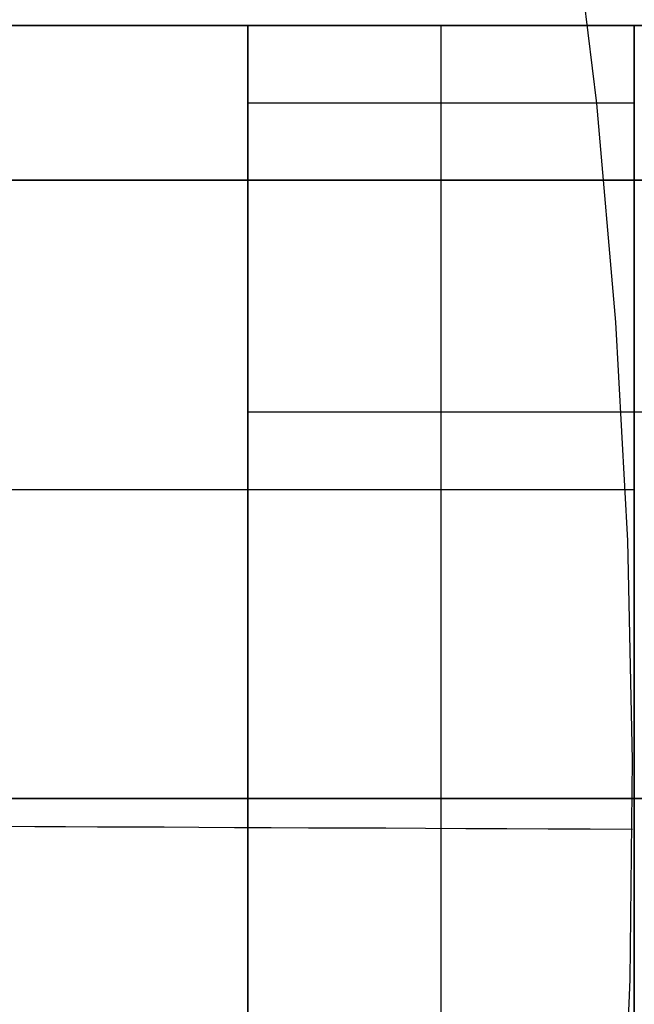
# Model space of a CAD drawing. Header units: millimetres. Extents: x 8926 to 10090, y -5004 to -3986.
# Tile 238 of 256: x 9586 to 9594, y -4356 to -4343. Entities that reach past the tile are written whole.
import ezdxf

# ---------------------------------------------------------------- set-up
doc = ezdxf.new("R2010")
doc.units = ezdxf.units.MM
doc.layers.add('1', color=7, linetype='Continuous')
doc.layers.add('BLANCO METALICO', color=7, linetype='Continuous', true_color=0xededed)

msp = doc.modelspace()

# ---------------------------------------------------------------- linework, layer by layer
at = {"layer": '1', "color": 29, "true_color": 0x4d342b}
for p, q in [((9593.318, -4344.514, 59.568), (9592.979, -4341.698, 59.568)), ((9593.565, -4347.34, 59.568), (9593.318, -4344.514, 59.568)), ((9593.72, -4350.172, 59.568), (9593.565, -4347.34, 59.568)), ((9593.782, -4353.008, 59.568), (9593.72, -4350.172, 59.568)), ((9593.752, -4355.845, 59.568), (9593.782, -4353.008, 59.568)), ((9585.663, -4353.863, 54.449), (9586.047, -4353.865, 54.875)), ((9586.047, -4353.865, 54.875), (9586.444, -4353.867, 55.287)), ((9586.444, -4353.867, 55.287), (9586.856, -4353.868, 55.685)), ((9586.856, -4353.868, 55.685), (9587.281, -4353.87, 56.069)), ((9587.281, -4353.87, 56.069), (9587.719, -4353.872, 56.438)), ((9587.719, -4353.872, 56.438), (9588.169, -4353.874, 56.792)), ((9588.169, -4353.874, 56.792), (9588.632, -4353.877, 57.13)), ((9588.632, -4353.877, 57.13), (9589.105, -4353.879, 57.452)), ((9589.105, -4353.879, 57.452), (9589.59, -4353.881, 57.757)), ((9589.59, -4353.881, 57.757), (9590.084, -4353.883, 58.046)), ((9590.084, -4353.883, 58.046), (9590.589, -4353.885, 58.317)), ((9590.589, -4353.885, 58.317), (9591.102, -4353.888, 58.571)), ((9591.102, -4353.888, 58.571), (9591.624, -4353.89, 58.807)), ((9591.624, -4353.89, 58.807), (9592.154, -4353.893, 59.025)), ((9592.154, -4353.893, 59.025), (9592.69, -4353.895, 59.225)), ((9592.69, -4353.895, 59.225), (9593.234, -4353.897, 59.406)), ((9593.234, -4353.897, 59.406), (9593.783, -4353.9, 59.568)), ((9593.63, -4358.679, 59.568), (9593.752, -4355.845, 59.568))]:
    msp.add_line(p, q, dxfattribs=at)
at = {"layer": 'BLANCO METALICO'}
for p, q in [((9543.737, -4343.505, 238.032), (9588.805, -4343.505, 238.032)), ((9588.805, -4343.505, 236.532), (9543.738, -4343.505, 236.532)), ((9588.805, -4343.505, 239.532), (9577.652, -4343.505, 239.532)), ((9577.652, -4343.505, 242.032), (9588.805, -4343.505, 242.032)), ((9577.652, -4343.505, 240.782), (9588.805, -4343.505, 240.782)), ((9588.805, -4343.505, 242.032), (9588.805, -4343.505, 239.532)), ((9588.805, -4343.505, 239.532), (9588.805, -4343.505, 236.532)), ((9588.805, -4345.505, 242.032), (9588.805, -4343.505, 242.032)), ((9588.805, -4343.505, 236.532), (9588.805, -4353.505, 236.532)), ((9588.805, -4343.505, 236.532), (9593.805, -4343.505, 236.532)), ((9593.805, -4343.505, 242.032), (9588.805, -4343.505, 242.032)), ((9588.805, -4343.505, 239.532), (9593.805, -4343.505, 239.532)), ((9588.805, -4343.505, 238.032), (9593.805, -4343.505, 238.032)), ((9588.805, -4343.505, 240.782), (9593.805, -4343.505, 240.782)), ((9591.305, -4353.505, 236.532), (9591.305, -4343.505, 236.532)), ((9591.305, -4345.505, 242.032), (9591.305, -4343.505, 242.032)), ((9591.305, -4343.505, 236.532), (9591.305, -4343.505, 239.532)), ((9591.305, -4343.505, 239.532), (9591.305, -4343.505, 242.032)), ((9593.805, -4343.505, 242.032), (9603.341, -4343.505, 242.032)), ((9603.341, -4343.505, 239.532), (9593.805, -4343.505, 239.532)), ((9593.805, -4343.505, 239.532), (9593.805, -4343.505, 242.032)), ((9593.805, -4343.505, 236.532), (9593.805, -4343.505, 239.532)), ((9603.341, -4343.505, 236.532), (9593.805, -4343.505, 236.532)), ((9593.805, -4343.505, 242.032), (9593.805, -4345.505, 242.032)), ((9593.805, -4353.505, 236.532), (9593.805, -4343.505, 236.532)), ((9593.805, -4343.505, 240.782), (9603.341, -4343.505, 240.782)), ((9593.805, -4343.505, 238.032), (9603.341, -4343.505, 238.032)), ((9588.805, -4344.505, 242.032), (9593.805, -4344.505, 242.032)), ((9588.805, -4345.505, 242.032), (9577.652, -4345.505, 242.032)), ((9588.805, -4345.505, 240.782), (9577.652, -4345.505, 240.782)), ((9577.906, -4345.505, 239.532), (9588.805, -4345.505, 239.532)), ((9588.805, -4345.505, 239.532), (9588.805, -4345.505, 242.032)), ((9588.805, -4353.505, 239.532), (9588.805, -4345.505, 239.532)), ((9588.805, -4345.505, 242.032), (9593.805, -4345.505, 242.032)), ((9593.805, -4345.505, 239.532), (9588.805, -4345.505, 239.532)), ((9588.805, -4345.505, 240.782), (9593.805, -4345.505, 240.782)), ((9591.305, -4353.505, 239.532), (9591.305, -4345.505, 239.532)), ((9591.305, -4345.505, 242.032), (9591.305, -4345.505, 239.532)), ((9593.805, -4345.505, 239.532), (9603.341, -4345.505, 239.532)), ((9603.341, -4345.505, 242.032), (9593.805, -4345.505, 242.032)), ((9593.805, -4345.505, 242.032), (9593.805, -4345.505, 239.532)), ((9593.805, -4345.505, 239.532), (9593.805, -4353.505, 239.532)), ((9603.341, -4345.505, 240.782), (9593.805, -4345.505, 240.782)), ((9593.805, -4348.505, 236.532), (9588.805, -4348.505, 236.532)), ((9605.557, -4348.505, 236.532), (9593.805, -4348.505, 236.532)), ((9578.243, -4349.505, 239.532), (9588.805, -4349.505, 239.532)), ((9588.805, -4349.505, 239.532), (9593.805, -4349.505, 239.532)), ((9531.805, -4353.505, 219.916), (9605.005, -4353.505, 219.916)), ((9605.005, -4353.505, 219.116), (9532.305, -4353.505, 219.116)), ((9579.69, -4353.505, 236.532), (9588.805, -4353.505, 236.532)), ((9588.805, -4353.505, 239.532), (9585.69, -4353.505, 239.532)), ((9588.805, -4361.505, 239.532), (9588.805, -4353.505, 239.532)), ((9588.805, -4353.505, 236.532), (9588.805, -4363.505, 236.532)), ((9593.805, -4353.505, 236.532), (9588.805, -4353.505, 236.532)), ((9588.805, -4353.505, 239.532), (9593.805, -4353.505, 239.532)), ((9591.305, -4363.505, 236.532), (9591.305, -4353.505, 236.532)), ((9591.305, -4361.505, 239.532), (9591.305, -4353.505, 239.532)), ((9597.305, -4353.505, 239.532), (9593.805, -4353.505, 239.532)), ((9593.805, -4353.505, 239.532), (9593.805, -4361.505, 239.532)), ((9593.805, -4363.505, 236.532), (9593.805, -4353.505, 236.532)), ((9593.805, -4353.505, 236.532), (9594.805, -4353.505, 236.532))]:
    msp.add_line(p, q, dxfattribs=at)

doc.saveas('drawing.dxf')
